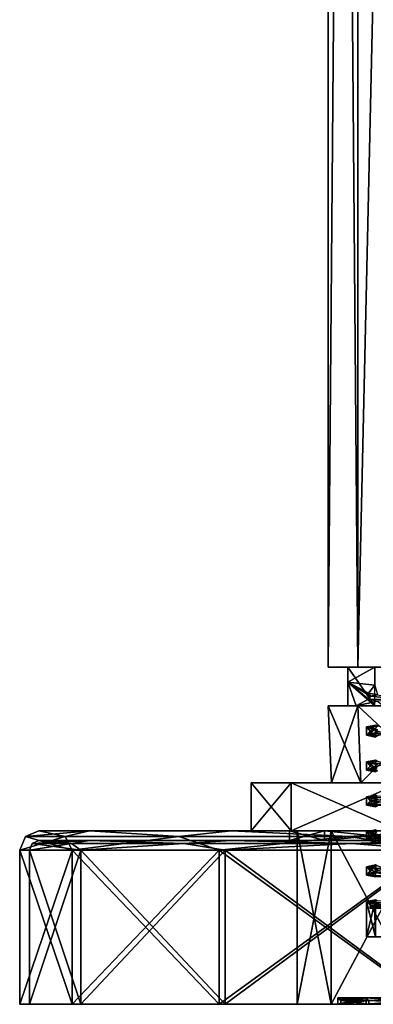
# Model space of a CAD drawing. Header units: millimetres. Extents: x -175 to 175, y 0 to 204.
# Tile 58 of 138: x -28 to -9, y 0 to 51. Entities that reach past the tile are written whole.
import ezdxf

# ---------------------------------------------------------------- set-up
doc = ezdxf.new("R2010")
doc.units = ezdxf.units.MM
doc.header["$LTSCALE"] = 65.185185
for name, color, linetype in [('1', 7, 'CONTINUOUS'), ('10', 7, 'CONTINUOUS'), ('11', 7, 'CONTINUOUS'), ('12', 7, 'CONTINUOUS'), ('13', 7, 'CONTINUOUS'), ('14', 7, 'CONTINUOUS'), ('15', 7, 'CONTINUOUS'), ('16', 7, 'CONTINUOUS'), ('17', 7, 'CONTINUOUS'), ('18', 7, 'CONTINUOUS'), ('19', 7, 'CONTINUOUS'), ('2', 7, 'CONTINUOUS'), ('20', 7, 'CONTINUOUS'), ('21', 7, 'CONTINUOUS'), ('22', 7, 'CONTINUOUS'), ('23', 7, 'CONTINUOUS'), ('24', 7, 'CONTINUOUS'), ('240', 7, 'CONTINUOUS'), ('241', 7, 'CONTINUOUS'), ('242', 7, 'CONTINUOUS'), ('243', 7, 'CONTINUOUS'), ('244', 7, 'CONTINUOUS'), ('245', 7, 'CONTINUOUS'), ('246', 7, 'CONTINUOUS'), ('247', 7, 'CONTINUOUS'), ('248', 7, 'CONTINUOUS'), ('25', 7, 'CONTINUOUS'), ('251', 7, 'CONTINUOUS'), ('252', 7, 'CONTINUOUS'), ('253', 7, 'CONTINUOUS'), ('254', 7, 'CONTINUOUS'), ('255', 7, 'CONTINUOUS'), ('256', 7, 'CONTINUOUS'), ('257', 7, 'CONTINUOUS'), ('258', 7, 'CONTINUOUS'), ('259', 7, 'CONTINUOUS'), ('26', 7, 'CONTINUOUS'), ('260', 7, 'CONTINUOUS'), ('27', 7, 'CONTINUOUS'), ('3', 7, 'CONTINUOUS'), ('30', 7, 'CONTINUOUS'), ('301', 7, 'CONTINUOUS'), ('302', 7, 'CONTINUOUS'), ('303', 7, 'CONTINUOUS'), ('304', 7, 'CONTINUOUS'), ('305', 7, 'CONTINUOUS'), ('32', 7, 'CONTINUOUS'), ('33', 7, 'CONTINUOUS'), ('34', 7, 'CONTINUOUS'), ('35', 7, 'CONTINUOUS'), ('4', 7, 'CONTINUOUS'), ('5', 7, 'CONTINUOUS'), ('6', 7, 'CONTINUOUS'), ('7', 7, 'CONTINUOUS'), ('8', 7, 'CONTINUOUS'), ('9', 7, 'CONTINUOUS')]:
    doc.layers.add(name, color=color, linetype=linetype)

msp = doc.modelspace()

# ---------------------------------------------------------------- linework, layer by layer
at = {"layer": '1', "color": 7, "linetype": 'CONTINUOUS', "true_color": 0x141a1c}
for points in [[(-13.423, 11.5, -7.75), (-15.5, 11.5), (-9.81, 11.5, -5.664), (-13.423, 11.5, -7.75)], [(-15.5, 11.5), (-13.423, 11.5, 7.75), (-11.328, 11.5), (-15.5, 11.5)], [(-15.5, 11.5), (-11.328, 11.5), (-9.81, 11.5, -5.664), (-15.5, 11.5)], [(-7.75, 11.5, -13.423), (-13.423, 11.5, -7.75), (7.75, 11.5, -13.423), (-7.75, 11.5, -13.423)], [(7.75, 11.5, -13.423), (-13.423, 11.5, -7.75), (0, 11.5, -11.328), (7.75, 11.5, -13.423)], [(0, 11.5, -11.328), (-13.423, 11.5, -7.75), (-5.664, 11.5, -9.81), (0, 11.5, -11.328)], [(-5.664, 11.5, -9.81), (-13.423, 11.5, -7.75), (-9.81, 11.5, -5.664), (-5.664, 11.5, -9.81)], [(-13.423, 11.5, 7.75), (-7.75, 11.5, 13.423), (-5.664, 11.5, 9.81), (-13.423, 11.5, 7.75)], [(-11.328, 11.5), (-13.423, 11.5, 7.75), (-9.81, 11.5, 5.664), (-11.328, 11.5)], [(-9.81, 11.5, 5.664), (-13.423, 11.5, 7.75), (-5.664, 11.5, 9.81), (-9.81, 11.5, 5.664)]]:
    msp.add_3dface(points, dxfattribs=at)
at = {"layer": '10', "linetype": 'CONTINUOUS'}
for points in [[(-23.88, 9, -11.489), (-26.5, 9), (-23.88, 9, 11.489), (-23.88, 9, -11.489)], [(-16.527, 9, -20.715), (-23.88, 9, -11.489), (-16.527, 9, 20.715), (-16.527, 9, -20.715)], [(-16.527, 9, 20.715), (-23.88, 9, -11.489), (-23.88, 9, 11.489), (-16.527, 9, 20.715)], [(-13.423, 9, 7.75), (-15.5, 9), (-16.527, 9, 20.715), (-13.423, 9, 7.75)], [(-15.5, 9), (-13.423, 9, -7.75), (-16.527, 9, -20.715), (-15.5, 9)], [(-15.5, 9), (-16.527, 9, -20.715), (-16.527, 9, 20.715), (-15.5, 9)], [(-5.898, 9, 25.835), (-13.423, 9, 7.75), (-16.527, 9, 20.715), (-5.898, 9, 25.835)], [(-13.423, 9, -7.75), (-7.75, 9, -13.423), (-16.527, 9, -20.715), (-13.423, 9, -7.75)], [(-16.527, 9, -20.715), (-7.75, 9, -13.423), (-5.898, 9, -25.835), (-16.527, 9, -20.715)], [(-7.75, 9, 13.423), (-13.423, 9, 7.75), (-5.898, 9, 25.835), (-7.75, 9, 13.423)]]:
    msp.add_3dface(points, dxfattribs=at)
at = {"layer": '11', "linetype": 'CONTINUOUS'}
for points in [[(-13.5, 9), (-11.691, 9, 6.75), (-13.5, 8.5), (-13.5, 9)], [(-13.5, 8.5), (-11.691, 9, 6.75), (-11.691, 8.5, 6.75), (-13.5, 8.5)], [(-11.691, 9, 6.75), (-6.75, 9, 11.691), (-11.691, 8.5, 6.75), (-11.691, 9, 6.75)], [(-11.691, 8.5, 6.75), (-6.75, 9, 11.691), (-6.75, 8.5, 11.691), (-11.691, 8.5, 6.75)]]:
    msp.add_3dface(points, dxfattribs=at)
at = {"layer": '12', "linetype": 'CONTINUOUS'}
for points in [[(-11.691, 9, -6.75), (-13.5, 9), (-11.691, 8.5, -6.75), (-11.691, 9, -6.75)], [(-13.5, 9), (-13.5, 8.5), (-11.691, 8.5, -6.75), (-13.5, 9)], [(-6.75, 9, -11.691), (-11.691, 9, -6.75), (-6.75, 8.5, -11.691), (-6.75, 9, -11.691)], [(-6.75, 8.5, -11.691), (-11.691, 9, -6.75), (-11.691, 8.5, -6.75), (-6.75, 8.5, -11.691)]]:
    msp.add_3dface(points, dxfattribs=at)
at = {"layer": '13', "linetype": 'CONTINUOUS'}
for points in [[(-24.777, 0, -11.932), (-27.5, 0), (-24.777, 8, -11.932), (-24.777, 0, -11.932)], [(-24.777, 8, -11.932), (-27.5, 0), (-27.5, 8), (-24.777, 8, -11.932)], [(-17.146, 0, -21.5), (-24.777, 0, -11.932), (-17.146, 8, -21.5), (-17.146, 0, -21.5)], [(-17.146, 8, -21.5), (-24.777, 0, -11.932), (-24.777, 8, -11.932), (-17.146, 8, -21.5)], [(-6.119, 0, -26.811), (-17.146, 0, -21.5), (-6.119, 8, -26.811), (-6.119, 0, -26.811)], [(-6.119, 8, -26.811), (-17.146, 0, -21.5), (-17.146, 8, -21.5), (-6.119, 8, -26.811)]]:
    msp.add_3dface(points, dxfattribs=at)
at = {"layer": '14', "linetype": 'CONTINUOUS'}
for points in [[(-27.5, 0), (-24.777, 0, 11.932), (-27.5, 8), (-27.5, 0)], [(-27.5, 8), (-24.777, 0, 11.932), (-24.777, 8, 11.932), (-27.5, 8)], [(-24.777, 0, 11.932), (-17.146, 0, 21.5), (-24.777, 8, 11.932), (-24.777, 0, 11.932)], [(-24.777, 8, 11.932), (-17.146, 0, 21.5), (-17.146, 8, 21.5), (-24.777, 8, 11.932)], [(-17.146, 0, 21.5), (-6.119, 0, 26.811), (-17.146, 8, 21.5), (-17.146, 0, 21.5)], [(-17.146, 8, 21.5), (-6.119, 0, 26.811), (-6.119, 8, 26.811), (-17.146, 8, 21.5)]]:
    msp.add_3dface(points, dxfattribs=at)
at = {"layer": '15', "linetype": 'CONTINUOUS'}
for points in [[(-24.777, 8, -11.932), (-27.5, 8), (-25.136, 8.707, -10.412), (-24.777, 8, -11.932)], [(-27.5, 8), (-27.207, 8.707), (-25.136, 8.707, -10.412), (-27.5, 8)], [(-26.5, 9), (-23.88, 9, -11.489), (-27.207, 8.707), (-26.5, 9)], [(-27.207, 8.707), (-23.88, 9, -11.489), (-25.136, 8.707, -10.412), (-27.207, 8.707)], [(-25.136, 8.707, -10.412), (-23.88, 9, -11.489), (-19.238, 8.707, -19.238), (-25.136, 8.707, -10.412)], [(-24.777, 8, -11.932), (-25.136, 8.707, -10.412), (-19.238, 8.707, -19.238), (-24.777, 8, -11.932)], [(-17.146, 8, -21.5), (-24.777, 8, -11.932), (-19.238, 8.707, -19.238), (-17.146, 8, -21.5)], [(-23.88, 9, -11.489), (-16.527, 9, -20.715), (-19.238, 8.707, -19.238), (-23.88, 9, -11.489)], [(-19.238, 8.707, -19.238), (-16.527, 9, -20.715), (-10.412, 8.707, -25.136), (-19.238, 8.707, -19.238)], [(-17.146, 8, -21.5), (-19.238, 8.707, -19.238), (-10.412, 8.707, -25.136), (-17.146, 8, -21.5)], [(-6.119, 8, -26.811), (-17.146, 8, -21.5), (-10.412, 8.707, -25.136), (-6.119, 8, -26.811)], [(-16.527, 9, -20.715), (-5.898, 9, -25.835), (-10.412, 8.707, -25.136), (-16.527, 9, -20.715)], [(-10.412, 8.707, -25.136), (-5.898, 9, -25.835), (0, 8.707, -27.207), (-10.412, 8.707, -25.136)], [(-6.119, 8, -26.811), (-10.412, 8.707, -25.136), (0, 8.707, -27.207), (-6.119, 8, -26.811)]]:
    msp.add_3dface(points, dxfattribs=at)
at = {"layer": '16', "linetype": 'CONTINUOUS'}
for points in [[(-27.5, 8), (-24.777, 8, 11.932), (-27.207, 8.707), (-27.5, 8)], [(-26.5, 9), (-27.207, 8.707), (-25.136, 8.707, 10.412), (-26.5, 9)], [(-27.207, 8.707), (-24.777, 8, 11.932), (-25.136, 8.707, 10.412), (-27.207, 8.707)], [(-23.88, 9, 11.489), (-26.5, 9), (-25.136, 8.707, 10.412), (-23.88, 9, 11.489)], [(-19.238, 8.707, 19.238), (-23.88, 9, 11.489), (-25.136, 8.707, 10.412), (-19.238, 8.707, 19.238)], [(-24.777, 8, 11.932), (-19.238, 8.707, 19.238), (-25.136, 8.707, 10.412), (-24.777, 8, 11.932)], [(-24.777, 8, 11.932), (-17.146, 8, 21.5), (-19.238, 8.707, 19.238), (-24.777, 8, 11.932)], [(-16.527, 9, 20.715), (-23.88, 9, 11.489), (-19.238, 8.707, 19.238), (-16.527, 9, 20.715)], [(-10.412, 8.707, 25.136), (-16.527, 9, 20.715), (-19.238, 8.707, 19.238), (-10.412, 8.707, 25.136)], [(-17.146, 8, 21.5), (-10.412, 8.707, 25.136), (-19.238, 8.707, 19.238), (-17.146, 8, 21.5)], [(-17.146, 8, 21.5), (-6.119, 8, 26.811), (-10.412, 8.707, 25.136), (-17.146, 8, 21.5)], [(-5.898, 9, 25.835), (-16.527, 9, 20.715), (-10.412, 8.707, 25.136), (-5.898, 9, 25.835)], [(0, 8.707, 27.207), (-5.898, 9, 25.835), (-10.412, 8.707, 25.136), (0, 8.707, 27.207)], [(-6.119, 8, 26.811), (0, 8.707, 27.207), (-10.412, 8.707, 25.136), (-6.119, 8, 26.811)]]:
    msp.add_3dface(points, dxfattribs=at)
at = {"layer": '17', "linetype": 'CONTINUOUS'}
for points in [[(-23.88, 8.5, 11.489), (-26.5, 8.5), (-23.88, 8.5, -11.489), (-23.88, 8.5, 11.489)], [(-16.527, 8.5, 20.715), (-23.88, 8.5, 11.489), (-16.527, 8.5, -20.715), (-16.527, 8.5, 20.715)], [(-16.527, 8.5, -20.715), (-23.88, 8.5, 11.489), (-23.88, 8.5, -11.489), (-16.527, 8.5, -20.715)], [(-13.5, 8.5), (-11.691, 8.5, 6.75), (-16.527, 8.5, 20.715), (-13.5, 8.5)], [(-11.691, 8.5, -6.75), (-13.5, 8.5), (-16.527, 8.5, -20.715), (-11.691, 8.5, -6.75)], [(-13.5, 8.5), (-16.527, 8.5, 20.715), (-16.527, 8.5, -20.715), (-13.5, 8.5)], [(-11.691, 8.5, 6.75), (-6.75, 8.5, 11.691), (-16.527, 8.5, 20.715), (-11.691, 8.5, 6.75)], [(-16.527, 8.5, 20.715), (-6.75, 8.5, 11.691), (-5.898, 8.5, 25.835), (-16.527, 8.5, 20.715)], [(-5.898, 8.5, -25.835), (-11.691, 8.5, -6.75), (-16.527, 8.5, -20.715), (-5.898, 8.5, -25.835)], [(-6.75, 8.5, -11.691), (-11.691, 8.5, -6.75), (-5.898, 8.5, -25.835), (-6.75, 8.5, -11.691)]]:
    msp.add_3dface(points, dxfattribs=at)
at = {"layer": '18', "linetype": 'CONTINUOUS'}
for points in [[(-27, 0), (-24.326, 0, -11.715), (-27, 8), (-27, 0)], [(-27, 8), (-24.326, 0, -11.715), (-24.326, 8, -11.715), (-27, 8)], [(-24.326, 0, -11.715), (-16.834, 0, -21.109), (-24.326, 8, -11.715), (-24.326, 0, -11.715)], [(-24.326, 8, -11.715), (-16.834, 0, -21.109), (-16.834, 8, -21.109), (-24.326, 8, -11.715)], [(-16.834, 0, -21.109), (-6.008, 0, -26.323), (-16.834, 8, -21.109), (-16.834, 0, -21.109)], [(-16.834, 8, -21.109), (-6.008, 0, -26.323), (-6.008, 8, -26.323), (-16.834, 8, -21.109)]]:
    msp.add_3dface(points, dxfattribs=at)
at = {"layer": '19', "linetype": 'CONTINUOUS'}
for points in [[(-24.326, 0, 11.715), (-27, 0), (-24.326, 8, 11.715), (-24.326, 0, 11.715)], [(-27, 0), (-27, 8), (-24.326, 8, 11.715), (-27, 0)], [(-16.834, 0, 21.109), (-24.326, 0, 11.715), (-16.834, 8, 21.109), (-16.834, 0, 21.109)], [(-16.834, 8, 21.109), (-24.326, 0, 11.715), (-24.326, 8, 11.715), (-16.834, 8, 21.109)], [(-6.008, 0, 26.323), (-16.834, 0, 21.109), (-6.008, 8, 26.323), (-6.008, 0, 26.323)], [(-6.008, 8, 26.323), (-16.834, 0, 21.109), (-16.834, 8, 21.109), (-6.008, 8, 26.323)]]:
    msp.add_3dface(points, dxfattribs=at)
at = {"layer": '2', "color": 7, "linetype": 'CONTINUOUS', "true_color": 0x141a1c}
for points in [[(-11.691, 9, 6.75), (-13.5, 9), (-11.345, 9, 6.55), (-11.691, 9, 6.75)], [(-13.5, 9), (-11.691, 9, -6.75), (-13.1, 9), (-13.5, 9)], [(-11.345, 9, 6.55), (-13.5, 9), (-13.1, 9), (-11.345, 9, 6.55)], [(-13.1, 9), (-11.691, 9, -6.75), (-11.345, 9, -6.55), (-13.1, 9)], [(-6.75, 9, 11.691), (-11.691, 9, 6.75), (-6.55, 9, 11.345), (-6.75, 9, 11.691)], [(-6.55, 9, 11.345), (-11.691, 9, 6.75), (-11.345, 9, 6.55), (-6.55, 9, 11.345)], [(-11.691, 9, -6.75), (-6.75, 9, -11.691), (-6.55, 9, -11.345), (-11.691, 9, -6.75)], [(-11.345, 9, -6.55), (-11.691, 9, -6.75), (-6.55, 9, -11.345), (-11.345, 9, -6.55)]]:
    msp.add_3dface(points, dxfattribs=at)
at = {"layer": '20', "linetype": 'CONTINUOUS'}
for points in [[(-24.326, 8, 11.715), (-27, 8), (-24.809, 8.354, 10.276), (-24.326, 8, 11.715)], [(-27, 8), (-26.854, 8.354), (-24.809, 8.354, 10.276), (-27, 8)], [(-26.5, 8.5), (-23.88, 8.5, 11.489), (-26.854, 8.354), (-26.5, 8.5)], [(-26.854, 8.354), (-23.88, 8.5, 11.489), (-24.809, 8.354, 10.276), (-26.854, 8.354)], [(-24.809, 8.354, 10.276), (-23.88, 8.5, 11.489), (-18.988, 8.354, 18.988), (-24.809, 8.354, 10.276)], [(-24.326, 8, 11.715), (-24.809, 8.354, 10.276), (-18.988, 8.354, 18.988), (-24.326, 8, 11.715)], [(-16.834, 8, 21.109), (-24.326, 8, 11.715), (-18.988, 8.354, 18.988), (-16.834, 8, 21.109)], [(-23.88, 8.5, 11.489), (-16.527, 8.5, 20.715), (-18.988, 8.354, 18.988), (-23.88, 8.5, 11.489)], [(-18.988, 8.354, 18.988), (-16.527, 8.5, 20.715), (-10.276, 8.354, 24.809), (-18.988, 8.354, 18.988)], [(-16.834, 8, 21.109), (-18.988, 8.354, 18.988), (-10.276, 8.354, 24.809), (-16.834, 8, 21.109)], [(-6.008, 8, 26.323), (-16.834, 8, 21.109), (-10.276, 8.354, 24.809), (-6.008, 8, 26.323)], [(-16.527, 8.5, 20.715), (-5.898, 8.5, 25.835), (-10.276, 8.354, 24.809), (-16.527, 8.5, 20.715)], [(-10.276, 8.354, 24.809), (-5.898, 8.5, 25.835), (0, 8.354, 26.854), (-10.276, 8.354, 24.809)], [(-6.008, 8, 26.323), (-10.276, 8.354, 24.809), (0, 8.354, 26.854), (-6.008, 8, 26.323)]]:
    msp.add_3dface(points, dxfattribs=at)
at = {"layer": '21', "linetype": 'CONTINUOUS'}
for points in [[(-27, 8), (-24.326, 8, -11.715), (-26.854, 8.354), (-27, 8)], [(-26.5, 8.5), (-26.854, 8.354), (-24.809, 8.354, -10.276), (-26.5, 8.5)], [(-26.854, 8.354), (-24.326, 8, -11.715), (-24.809, 8.354, -10.276), (-26.854, 8.354)], [(-23.88, 8.5, -11.489), (-26.5, 8.5), (-24.809, 8.354, -10.276), (-23.88, 8.5, -11.489)], [(-18.988, 8.354, -18.988), (-23.88, 8.5, -11.489), (-24.809, 8.354, -10.276), (-18.988, 8.354, -18.988)], [(-24.326, 8, -11.715), (-18.988, 8.354, -18.988), (-24.809, 8.354, -10.276), (-24.326, 8, -11.715)], [(-24.326, 8, -11.715), (-16.834, 8, -21.109), (-18.988, 8.354, -18.988), (-24.326, 8, -11.715)], [(-16.527, 8.5, -20.715), (-23.88, 8.5, -11.489), (-18.988, 8.354, -18.988), (-16.527, 8.5, -20.715)], [(-10.276, 8.354, -24.809), (-16.527, 8.5, -20.715), (-18.988, 8.354, -18.988), (-10.276, 8.354, -24.809)], [(-16.834, 8, -21.109), (-10.276, 8.354, -24.809), (-18.988, 8.354, -18.988), (-16.834, 8, -21.109)], [(-16.834, 8, -21.109), (-6.008, 8, -26.323), (-10.276, 8.354, -24.809), (-16.834, 8, -21.109)], [(-5.898, 8.5, -25.835), (-16.527, 8.5, -20.715), (-10.276, 8.354, -24.809), (-5.898, 8.5, -25.835)], [(0, 8.354, -26.854), (-5.898, 8.5, -25.835), (-10.276, 8.354, -24.809), (0, 8.354, -26.854)], [(-6.008, 8, -26.323), (0, 8.354, -26.854), (-10.276, 8.354, -24.809), (-6.008, 8, -26.323)]]:
    msp.add_3dface(points, dxfattribs=at)
at = {"layer": '22', "linetype": 'CONTINUOUS'}
for points in [[(-9.959, 15.5, -5.75), (-11.5, 15.5), (-8.621, 15.5, -4.605), (-9.959, 15.5, -5.75)], [(-11.5, 15.5), (-9.959, 15.5, 5.75), (-10.477, 15.5), (-11.5, 15.5)], [(-8.621, 15.5, -4.605), (-11.5, 15.5), (-10.477, 15.5), (-8.621, 15.5, -4.605)], [(-10.477, 15.5), (-9.959, 15.5, 5.75), (-9.074, 15.5, 5.239), (-10.477, 15.5)], [(-10.046, 15.5), (-8.621, 15.5, -4.605), (-10.477, 15.5), (-10.046, 15.5)], [(-5.75, 15.5, -9.959), (-9.959, 15.5, -5.75), (-5.256, 15.5, -7.913), (-5.75, 15.5, -9.959)], [(-5.256, 15.5, -7.913), (-9.959, 15.5, -5.75), (-8.621, 15.5, -4.605), (-5.256, 15.5, -7.913)], [(-9.959, 15.5, 5.75), (-5.75, 15.5, 9.959), (-5.239, 15.5, 9.074), (-9.959, 15.5, 5.75)], [(-9.074, 15.5, 5.239), (-9.959, 15.5, 5.75), (-5.239, 15.5, 9.074), (-9.074, 15.5, 5.239)]]:
    msp.add_3dface(points, dxfattribs=at)
at = {"layer": '23', "linetype": 'CONTINUOUS'}
for points in [[(-9.5, 5.332), (-9.036, 5.422, 2.933), (-9.5, 3.5), (-9.5, 5.332)], [(-9.5, 3.5), (-9.036, 5.422, 2.933), (-9.035, 3.5, 2.936), (-9.5, 3.5)]]:
    msp.add_3dface(points, dxfattribs=at)
at = {"layer": '24', "linetype": 'CONTINUOUS'}
for points in [[(-9.5, 5.332), (-9.5, 3.5), (-9.035, 3.5, -2.936), (-9.5, 5.332)], [(-9.5, 5.332), (-9.035, 3.5, -2.936), (-9.5, 5.331, -0.038), (-9.5, 5.332)], [(-9.5, 5.331, -0.038), (-9.035, 3.5, -2.936), (-9.5, 5.329, -0.077), (-9.5, 5.331, -0.038)], [(-9.5, 5.329, -0.077), (-9.035, 3.5, -2.936), (-9.095, 5.247, -2.743), (-9.5, 5.329, -0.077)]]:
    msp.add_3dface(points, dxfattribs=at)
at = {"layer": '240', "linetype": 'CONTINUOUS'}
for points in [[(-10.046, 15.5), (-10.477, 15.5), (-10.477, 16.725), (-10.046, 15.5)], [(-10.046, 15.5), (-10.477, 16.725), (-9.399, 15.837), (-10.046, 15.5)], [(-9.399, 15.837), (-10.477, 16.725), (-9.3, 16), (-9.399, 15.837)], [(-9.3, 16), (-10.477, 16.725), (-9.399, 16.163), (-9.3, 16)]]:
    msp.add_3dface(points, dxfattribs=at)
at = {"layer": '241', "linetype": 'CONTINUOUS'}
for points in [[(-10.477, 16.725), (-9.074, 16.573, -5.239), (-9.399, 16.163), (-10.477, 16.725)], [(-9.399, 16.163), (-9.074, 16.573, -5.239), (-8.939, 16.072, -2.905), (-9.399, 16.163)], [(-9.5, 14.402), (-8.943, 14.44, 2.893), (-9.027, 14.493, 2.961), (-9.5, 14.402)], [(-9.399, 14.349, -0.013), (-8.943, 14.44, 2.893), (-9.5, 14.402), (-9.399, 14.349, -0.013)], [(-9.035, 14.311, -2.937), (-9.399, 14.349, -0.013), (-9.5, 14.402), (-9.035, 14.311, -2.937)], [(-8.935, 14.258, -2.917), (-9.399, 14.349, -0.013), (-9.035, 14.311, -2.937), (-8.935, 14.258, -2.917)], [(-9.5, 12.588), (-8.947, 12.625, 2.881), (-9.035, 12.678, 2.937), (-9.5, 12.588)], [(-9.399, 12.534, -0.025), (-8.947, 12.625, 2.881), (-9.5, 12.588), (-9.399, 12.534, -0.025)], [(-9.035, 12.497, -2.936), (-9.399, 12.534, -0.025), (-9.5, 12.588), (-9.035, 12.497, -2.936)], [(-8.931, 12.444, -2.929), (-9.399, 12.534, -0.025), (-9.035, 12.497, -2.936), (-8.931, 12.444, -2.929)], [(-9.5, 10.774), (-8.95, 10.811, 2.869), (-9.036, 10.864, 2.934), (-9.5, 10.774)], [(-9.399, 10.72, -0.038), (-8.95, 10.811, 2.869), (-9.5, 10.773, -0.038), (-9.399, 10.72, -0.038)], [(-9.5, 10.773, -0.038), (-8.95, 10.811, 2.869), (-9.5, 10.773, -0.019), (-9.5, 10.773, -0.038)], [(-9.5, 10.773, -0.019), (-8.95, 10.811, 2.869), (-9.5, 10.774), (-9.5, 10.773, -0.019)]]:
    msp.add_3dface(points, dxfattribs=at)
at = {"layer": '242', "linetype": 'CONTINUOUS'}
for points in [[(-9.3, 16), (-9.399, 16.163), (-8.939, 16.072, -2.905), (-9.3, 16)], [(-9.399, 15.837), (-9.3, 16), (-7.632, 15.824, -5.314), (-9.399, 15.837)], [(-9.3, 16), (-8.939, 16.072, -2.905), (-7.632, 15.824, -5.314), (-9.3, 16)], [(-9.399, 15.837), (-7.632, 15.824, -5.314), (-8.939, 15.746, -2.905), (-9.399, 15.837)], [(-8.943, 14.44, 2.893), (-9.399, 14.349, -0.013), (-9.112, 14.244, 1.86), (-8.943, 14.44, 2.893)], [(-9.399, 14.349, -0.013), (-8.935, 14.258, -2.917), (-9.112, 14.244, 1.86), (-9.399, 14.349, -0.013)], [(-9.112, 14.244, 1.86), (-8.541, 14.069, -3.68), (-9.399, 14.022, -0.013), (-9.112, 14.244, 1.86)], [(-8.943, 14.113, 2.893), (-9.112, 14.244, 1.86), (-9.399, 14.022, -0.013), (-8.943, 14.113, 2.893)], [(-9.399, 14.022, -0.013), (-8.541, 14.069, -3.68), (-8.935, 13.932, -2.917), (-9.399, 14.022, -0.013)], [(-8.947, 12.625, 2.881), (-9.399, 12.534, -0.025), (-8.556, 12.488, 3.645), (-8.947, 12.625, 2.881)], [(-9.399, 12.534, -0.025), (-8.931, 12.444, -2.929), (-9.104, 12.313, -1.897), (-9.399, 12.534, -0.025)], [(-8.556, 12.488, 3.645), (-9.399, 12.534, -0.025), (-9.104, 12.313, -1.897), (-8.556, 12.488, 3.645)], [(-8.947, 12.299, 2.881), (-9.104, 12.313, -1.897), (-9.399, 12.208, -0.025), (-8.947, 12.299, 2.881)], [(-9.399, 12.208, -0.025), (-9.104, 12.313, -1.897), (-8.931, 12.117, -2.929), (-9.399, 12.208, -0.025)], [(-8.95, 10.811, 2.869), (-9.399, 10.72, -0.038), (-7.654, 10.732, 5.283), (-8.95, 10.811, 2.869)], [(-7.654, 10.732, 5.283), (-9.399, 10.72, -0.038), (-9.3, 10.557, -0.038), (-7.654, 10.732, 5.283)], [(-8.95, 10.484, 2.869), (-9.3, 10.557, -0.038), (-9.399, 10.394, -0.038), (-8.95, 10.484, 2.869)], [(-7.654, 10.732, 5.283), (-9.3, 10.557, -0.038), (-8.95, 10.484, 2.869), (-7.654, 10.732, 5.283)]]:
    msp.add_3dface(points, dxfattribs=at)
at = {"layer": '243', "linetype": 'CONTINUOUS'}
for points in [[(-10.046, 15.5), (-9.399, 15.837), (-8.939, 15.746, -2.905), (-10.046, 15.5)], [(-8.621, 15.5, -4.605), (-10.046, 15.5), (-8.939, 15.746, -2.905), (-8.621, 15.5, -4.605)], [(-7.901, 14.14, 5.276), (-8.943, 14.113, 2.893), (-9.5, 13.97), (-7.901, 14.14, 5.276)], [(-8.943, 14.113, 2.893), (-9.399, 14.022, -0.013), (-9.5, 13.97), (-8.943, 14.113, 2.893)], [(-9.5, 13.97), (-9.399, 14.022, -0.013), (-9.035, 13.879, -2.937), (-9.5, 13.97)], [(-9.399, 14.022, -0.013), (-8.935, 13.932, -2.917), (-9.035, 13.879, -2.937), (-9.399, 14.022, -0.013)], [(-8.947, 12.299, 2.881), (-9.399, 12.208, -0.025), (-9.5, 12.156), (-8.947, 12.299, 2.881)], [(-9.035, 12.247, 2.937), (-8.947, 12.299, 2.881), (-9.5, 12.156), (-9.035, 12.247, 2.937)], [(-9.5, 12.156), (-9.399, 12.208, -0.025), (-9.035, 12.066, -2.936), (-9.5, 12.156)], [(-9.399, 12.208, -0.025), (-8.931, 12.117, -2.929), (-9.035, 12.066, -2.936), (-9.399, 12.208, -0.025)], [(-8.95, 10.484, 2.869), (-9.399, 10.394, -0.038), (-9.5, 10.342), (-8.95, 10.484, 2.869)], [(-9.036, 10.433, 2.934), (-8.95, 10.484, 2.869), (-9.5, 10.342), (-9.036, 10.433, 2.934)], [(-9.5, 10.342), (-9.399, 10.394, -0.038), (-9.5, 10.342, -0.019), (-9.5, 10.342)], [(-9.5, 10.342, -0.019), (-9.399, 10.394, -0.038), (-9.5, 10.341, -0.038), (-9.5, 10.342, -0.019)]]:
    msp.add_3dface(points, dxfattribs=at)
at = {"layer": '244', "linetype": 'CONTINUOUS'}
for points in [[(-9.399, 10.72, -0.038), (-9.5, 10.773, -0.038), (-9.025, 10.682, -2.966), (-9.399, 10.72, -0.038)], [(-9.399, 10.72, -0.038), (-9.025, 10.682, -2.966), (-8.927, 10.629, -2.941), (-9.399, 10.72, -0.038)], [(-9.035, 9.051, 2.937), (-9.5, 8.96), (-8.954, 8.996, 2.857), (-9.035, 9.051, 2.937)], [(-8.954, 8.996, 2.857), (-9.5, 8.96), (-9.399, 8.906, -0.051), (-8.954, 8.996, 2.857)], [(-9.5, 8.96), (-9.035, 8.869, -2.937), (-9.399, 8.906, -0.051), (-9.5, 8.96)], [(-9.399, 8.906, -0.051), (-9.035, 8.869, -2.937), (-8.923, 8.815, -2.953), (-9.399, 8.906, -0.051)], [(-9.5, 7.146), (-8.958, 7.182, 2.845), (-9.035, 7.236, 2.935), (-9.5, 7.146)], [(-9.399, 7.091, -0.063), (-8.958, 7.182, 2.845), (-9.5, 7.146), (-9.399, 7.091, -0.063)], [(-9.035, 7.055, -2.936), (-9.399, 7.091, -0.063), (-9.5, 7.146), (-9.035, 7.055, -2.936)], [(-8.919, 7.001, -2.965), (-9.399, 7.091, -0.063), (-9.035, 7.055, -2.936), (-8.919, 7.001, -2.965)], [(-9.036, 5.422, 2.933), (-9.5, 5.332), (-8.962, 5.368, 2.833), (-9.036, 5.422, 2.933)], [(-9.5, 5.332), (-9.5, 5.331, -0.038), (-8.962, 5.368, 2.833), (-9.5, 5.332)], [(-9.5, 5.331, -0.038), (-9.5, 5.329, -0.077), (-8.962, 5.368, 2.833), (-9.5, 5.331, -0.038)], [(-8.962, 5.368, 2.833), (-9.5, 5.329, -0.077), (-9.399, 5.277, -0.076), (-8.962, 5.368, 2.833)]]:
    msp.add_3dface(points, dxfattribs=at)
at = {"layer": '245', "linetype": 'CONTINUOUS'}
for points in [[(-9.3, 10.557, -0.038), (-9.399, 10.72, -0.038), (-8.927, 10.629, -2.941), (-9.3, 10.557, -0.038)], [(-9.399, 10.394, -0.038), (-9.3, 10.557, -0.038), (-7.611, 10.381, -5.345), (-9.399, 10.394, -0.038)], [(-9.399, 10.394, -0.038), (-7.611, 10.381, -5.345), (-8.935, 10.304, -2.916), (-9.399, 10.394, -0.038)], [(-9.3, 10.557, -0.038), (-8.927, 10.629, -2.941), (-7.611, 10.381, -5.345), (-9.3, 10.557, -0.038)], [(-8.954, 8.996, 2.857), (-9.399, 8.906, -0.051), (-9.119, 8.801, 1.823), (-8.954, 8.996, 2.857)], [(-9.399, 8.906, -0.051), (-8.923, 8.815, -2.953), (-9.119, 8.801, 1.823), (-9.399, 8.906, -0.051)], [(-9.119, 8.801, 1.823), (-8.526, 8.625, -3.714), (-9.386, 8.596, 0.487), (-9.119, 8.801, 1.823)], [(-8.786, 8.686, 3.339), (-9.119, 8.801, 1.823), (-9.386, 8.596, 0.487), (-8.786, 8.686, 3.339)], [(-9.386, 8.596, 0.487), (-8.526, 8.625, -3.714), (-9.084, 8.506, -2.412), (-9.386, 8.596, 0.487)], [(-8.958, 7.182, 2.845), (-9.399, 7.091, -0.063), (-8.57, 7.045, 3.611), (-8.958, 7.182, 2.845)], [(-9.399, 7.091, -0.063), (-8.919, 7.001, -2.965), (-9.097, 6.87, -1.934), (-9.399, 7.091, -0.063)], [(-9.399, 7.091, -0.063), (-9.097, 6.87, -1.934), (-8.57, 7.045, 3.611), (-9.399, 7.091, -0.063)], [(-8.57, 7.045, 3.611), (-9.097, 6.87, -1.934), (-9.345, 6.798, 1.01), (-8.57, 7.045, 3.611)], [(-8.586, 6.888, 3.824), (-8.57, 7.045, 3.611), (-9.345, 6.798, 1.01), (-8.586, 6.888, 3.824)], [(-9.345, 6.798, 1.01), (-9.097, 6.87, -1.934), (-9.205, 6.708, -1.901), (-9.345, 6.798, 1.01)], [(-9.205, 6.708, -1.901), (-9.097, 6.87, -1.934), (-8.18, 6.618, -4.63), (-9.205, 6.708, -1.901)], [(-8.962, 5.368, 2.833), (-9.399, 5.277, -0.076), (-7.675, 5.289, 5.252), (-8.962, 5.368, 2.833)], [(-7.675, 5.289, 5.252), (-9.399, 5.277, -0.076), (-9.304, 5.152, -0.075), (-7.675, 5.289, 5.252)], [(-9.34, 5, -0.075), (-9.337, 5, 0.691), (-9.3, 5.114, -0.075), (-9.34, 5, -0.075)], [(-9.337, 5, 0.691), (-9.274, 5, 1.53), (-9.3, 5.114, -0.075), (-9.337, 5, 0.691)], [(-9.3, 5.114, -0.075), (-7.675, 5.289, 5.252), (-9.304, 5.152, -0.075), (-9.3, 5.114, -0.075)], [(-7.675, 5.289, 5.252), (-9.3, 5.114, -0.075), (-8.359, 5.09, 4.298), (-7.675, 5.289, 5.252)], [(-9.3, 5.114, -0.075), (-9.274, 5, 1.53), (-8.359, 5.09, 4.298), (-9.3, 5.114, -0.075)]]:
    msp.add_3dface(points, dxfattribs=at)
at = {"layer": '246', "linetype": 'CONTINUOUS'}
for points in [[(-9.5, 10.341, -0.038), (-9.399, 10.394, -0.038), (-8.935, 10.304, -2.916), (-9.5, 10.341, -0.038)], [(-9.5, 10.341, -0.038), (-8.935, 10.304, -2.916), (-9.025, 10.251, -2.967), (-9.5, 10.341, -0.038)], [(-9.035, 8.619, 2.935), (-9.386, 8.596, 0.487), (-9.5, 8.528), (-9.035, 8.619, 2.935)], [(-9.386, 8.596, 0.487), (-9.084, 8.506, -2.412), (-9.5, 8.528), (-9.386, 8.596, 0.487)], [(-9.5, 8.528), (-9.084, 8.506, -2.412), (-9.035, 8.438, -2.935), (-9.5, 8.528)], [(-8.786, 8.686, 3.339), (-9.386, 8.596, 0.487), (-9.035, 8.619, 2.935), (-8.786, 8.686, 3.339)], [(-9.036, 6.805, 2.934), (-9.345, 6.798, 1.01), (-9.5, 6.714), (-9.036, 6.805, 2.934)], [(-9.345, 6.798, 1.01), (-9.205, 6.708, -1.901), (-9.5, 6.714), (-9.345, 6.798, 1.01)], [(-9.5, 6.714), (-9.205, 6.708, -1.901), (-9.037, 6.624, -2.931), (-9.5, 6.714)], [(-8.586, 6.888, 3.824), (-9.345, 6.798, 1.01), (-9.036, 6.805, 2.934), (-8.586, 6.888, 3.824)], [(-9.205, 6.708, -1.901), (-8.18, 6.618, -4.63), (-9.037, 6.624, -2.931), (-9.205, 6.708, -1.901)], [(-9.274, 5, 1.53), (-9.145, 5, 2.38), (-8.359, 5.09, 4.298), (-9.274, 5, 1.53)]]:
    msp.add_3dface(points, dxfattribs=at)
at = {"layer": '247', "linetype": 'CONTINUOUS'}
for points in [[(-9.5, 5.329, -0.077), (-9.095, 5.247, -2.743), (-9.399, 5.277, -0.076), (-9.5, 5.329, -0.077)], [(-9.399, 5.277, -0.076), (-9.095, 5.247, -2.743), (-8.304, 5.138, -4.403), (-9.399, 5.277, -0.076)]]:
    msp.add_3dface(points, dxfattribs=at)
at = {"layer": '248', "linetype": 'CONTINUOUS'}
for points in [[(-9.304, 5.152, -0.075), (-9.399, 5.277, -0.076), (-8.304, 5.138, -4.403), (-9.304, 5.152, -0.075)], [(-9.34, 5, -0.075), (-9.3, 5.114, -0.075), (-8.968, 5.076, -2.48), (-9.34, 5, -0.075)], [(-9.3, 5.114, -0.075), (-9.304, 5.152, -0.075), (-8.968, 5.076, -2.48), (-9.3, 5.114, -0.075)], [(-9.304, 5.152, -0.075), (-8.304, 5.138, -4.403), (-8.968, 5.076, -2.48), (-9.304, 5.152, -0.075)], [(-8.252, 5, -4.291), (-9.34, 5, -0.075), (-8.968, 5.076, -2.48), (-8.252, 5, -4.291)]]:
    msp.add_3dface(points, dxfattribs=at)
at = {"layer": '25', "linetype": 'CONTINUOUS'}
for points in [[(-10.84, 0.193), (-10.832, 0), (-9.381, 0, 5.416), (-10.84, 0.193)], [(-9.388, 0.193, 5.42), (-10.84, 0.193), (-9.381, 0, 5.416), (-9.388, 0.193, 5.42)], [(-5.42, 0.193, 9.388), (-9.388, 0.193, 5.42), (-5.416, 0, 9.381), (-5.42, 0.193, 9.388)], [(-5.416, 0, 9.381), (-9.388, 0.193, 5.42), (-9.381, 0, 5.416), (-5.416, 0, 9.381)]]:
    msp.add_3dface(points, dxfattribs=at)
at = {"layer": '251', "linetype": 'CONTINUOUS'}
for points in [[(-9.5, 7.146), (-9.035, 7.236, 2.935), (-9.5, 6.714), (-9.5, 7.146)], [(-9.035, 7.236, 2.935), (-9.036, 6.805, 2.934), (-9.5, 6.714), (-9.035, 7.236, 2.935)]]:
    msp.add_3dface(points, dxfattribs=at)
at = {"layer": '252', "linetype": 'CONTINUOUS'}
for points in [[(-9.5, 8.96), (-9.035, 9.051, 2.937), (-9.5, 8.528), (-9.5, 8.96)], [(-9.035, 9.051, 2.937), (-9.035, 8.619, 2.935), (-9.5, 8.528), (-9.035, 9.051, 2.937)]]:
    msp.add_3dface(points, dxfattribs=at)
at = {"layer": '253', "linetype": 'CONTINUOUS'}
for points in [[(-9.5, 10.774), (-9.036, 10.864, 2.934), (-9.5, 10.342), (-9.5, 10.774)], [(-9.036, 10.864, 2.934), (-9.036, 10.433, 2.934), (-9.5, 10.342), (-9.036, 10.864, 2.934)]]:
    msp.add_3dface(points, dxfattribs=at)
at = {"layer": '254', "linetype": 'CONTINUOUS'}
for points in [[(-9.5, 12.588), (-9.035, 12.678, 2.937), (-9.5, 12.156), (-9.5, 12.588)], [(-9.035, 12.678, 2.937), (-9.035, 12.247, 2.937), (-9.5, 12.156), (-9.035, 12.678, 2.937)]]:
    msp.add_3dface(points, dxfattribs=at)
at = {"layer": '255', "linetype": 'CONTINUOUS'}
for points in [[(-9.5, 14.402), (-9.027, 14.493, 2.961), (-9.5, 13.97), (-9.5, 14.402)], [(-9.027, 14.493, 2.961), (-7.901, 14.14, 5.276), (-9.5, 13.97), (-9.027, 14.493, 2.961)]]:
    msp.add_3dface(points, dxfattribs=at)
at = {"layer": '256', "linetype": 'CONTINUOUS'}
for points in [[(-9.035, 7.055, -2.936), (-9.5, 7.146), (-9.037, 6.624, -2.931), (-9.035, 7.055, -2.936)], [(-9.5, 7.146), (-9.5, 6.714), (-9.037, 6.624, -2.931), (-9.5, 7.146)]]:
    msp.add_3dface(points, dxfattribs=at)
at = {"layer": '257', "linetype": 'CONTINUOUS'}
for points in [[(-9.035, 8.869, -2.937), (-9.5, 8.96), (-9.035, 8.438, -2.935), (-9.035, 8.869, -2.937)], [(-9.5, 8.96), (-9.5, 8.528), (-9.035, 8.438, -2.935), (-9.5, 8.96)]]:
    msp.add_3dface(points, dxfattribs=at)
at = {"layer": '258', "linetype": 'CONTINUOUS'}
for points in [[(-9.5, 10.773, -0.019), (-9.5, 10.774), (-9.5, 10.342, -0.019), (-9.5, 10.773, -0.019)], [(-9.5, 10.774), (-9.5, 10.342), (-9.5, 10.342, -0.019), (-9.5, 10.774)], [(-9.5, 10.773, -0.038), (-9.5, 10.773, -0.019), (-9.5, 10.341, -0.038), (-9.5, 10.773, -0.038)], [(-9.5, 10.773, -0.038), (-9.5, 10.341, -0.038), (-9.025, 10.251, -2.967), (-9.5, 10.773, -0.038)], [(-9.025, 10.682, -2.966), (-9.5, 10.773, -0.038), (-9.025, 10.251, -2.967), (-9.025, 10.682, -2.966)], [(-9.5, 10.773, -0.019), (-9.5, 10.342, -0.019), (-9.5, 10.341, -0.038), (-9.5, 10.773, -0.019)]]:
    msp.add_3dface(points, dxfattribs=at)
at = {"layer": '259', "linetype": 'CONTINUOUS'}
for points in [[(-9.035, 12.497, -2.936), (-9.5, 12.588), (-9.035, 12.066, -2.936), (-9.035, 12.497, -2.936)], [(-9.5, 12.588), (-9.5, 12.156), (-9.035, 12.066, -2.936), (-9.5, 12.588)]]:
    msp.add_3dface(points, dxfattribs=at)
at = {"layer": '26', "linetype": 'CONTINUOUS'}
for points in [[(-9.5, 3.5), (-9.035, 3.5, 2.936), (-4, 3.5), (-9.5, 3.5)], [(-9.035, 3.5, -2.936), (-9.5, 3.5), (-2.829, 3.5, -2.828), (-9.035, 3.5, -2.936)], [(-9.5, 3.5), (-4, 3.5), (-3.696, 3.5, -1.531), (-9.5, 3.5)], [(-2.829, 3.5, -2.828), (-9.5, 3.5), (-3.696, 3.5, -1.531), (-2.829, 3.5, -2.828)]]:
    msp.add_3dface(points, dxfattribs=at)
at = {"layer": '260', "linetype": 'CONTINUOUS'}
for points in [[(-9.035, 14.311, -2.937), (-9.5, 14.402), (-9.035, 13.879, -2.937), (-9.035, 14.311, -2.937)], [(-9.5, 14.402), (-9.5, 13.97), (-9.035, 13.879, -2.937), (-9.5, 14.402)]]:
    msp.add_3dface(points, dxfattribs=at)
at = {"layer": '27', "linetype": 'CONTINUOUS'}
for points in [[(-10.832, 0), (-10.84, 0.193), (-9.388, 0.193, -5.42), (-10.832, 0)], [(-10.832, 0), (-9.388, 0.193, -5.42), (-9.381, 0, -5.416), (-10.832, 0)], [(-9.388, 0.193, -5.42), (-5.42, 0.193, -9.388), (-9.381, 0, -5.416), (-9.388, 0.193, -5.42)], [(-9.381, 0, -5.416), (-5.42, 0.193, -9.388), (-5.416, 0, -9.381), (-9.381, 0, -5.416)]]:
    msp.add_3dface(points, dxfattribs=at)
at = {"layer": '3', "color": 7, "linetype": 'CONTINUOUS', "true_color": 0x141a1c}
for points in [[(-11.345, 9, 6.55), (-13.1, 9), (-11.345, 0, 6.55), (-11.345, 9, 6.55)], [(-13.1, 9), (-13.1, 0), (-11.345, 0, 6.55), (-13.1, 9)], [(-6.55, 9, 11.345), (-11.345, 9, 6.55), (-6.55, 0, 11.345), (-6.55, 9, 11.345)], [(-6.55, 0, 11.345), (-11.345, 9, 6.55), (-11.345, 0, 6.55), (-6.55, 0, 11.345)]]:
    msp.add_3dface(points, dxfattribs=at)
at = {"layer": '30', "linetype": 'CONTINUOUS'}
for points in [[(-9.959, 17.5, 5.75), (-11.5, 17.5), (-9.074, 17.5, 5.239), (-9.959, 17.5, 5.75)], [(-11.5, 17.5), (-9.959, 17.5, -5.75), (-10.477, 17.5), (-11.5, 17.5)], [(-9.074, 17.5, 5.239), (-11.5, 17.5), (-10.477, 17.5), (-9.074, 17.5, 5.239)], [(-10.477, 17.5), (-9.959, 17.5, -5.75), (-9.074, 17.5, -5.239), (-10.477, 17.5)], [(-5.75, 17.5, 9.959), (-9.959, 17.5, 5.75), (-5.239, 17.5, 9.074), (-5.75, 17.5, 9.959)], [(-5.239, 17.5, 9.074), (-9.959, 17.5, 5.75), (-9.074, 17.5, 5.239), (-5.239, 17.5, 9.074)], [(-9.959, 17.5, -5.75), (-5.75, 17.5, -9.959), (-5.239, 17.5, -9.074), (-9.959, 17.5, -5.75)], [(-9.074, 17.5, -5.239), (-9.959, 17.5, -5.75), (-5.239, 17.5, -9.074), (-9.074, 17.5, -5.239)]]:
    msp.add_3dface(points, dxfattribs=at)
at = {"layer": '301', "linetype": 'CONTINUOUS'}
for points in [[(-11.328, 11.5), (-9.81, 11.5, 5.664), (-11.5, 15.5), (-11.328, 11.5)], [(-11.5, 15.5), (-9.81, 11.5, 5.664), (-9.959, 15.5, 5.75), (-11.5, 15.5)], [(-9.81, 11.5, 5.664), (-5.664, 11.5, 9.81), (-9.959, 15.5, 5.75), (-9.81, 11.5, 5.664)], [(-5.664, 11.5, 9.81), (-5.75, 15.5, 9.959), (-9.959, 15.5, 5.75), (-5.664, 11.5, 9.81)]]:
    msp.add_3dface(points, dxfattribs=at)
at = {"layer": '302', "linetype": 'CONTINUOUS'}
for points in [[(-11.328, 11.5), (-11.5, 15.5), (-9.959, 15.5, -5.75), (-11.328, 11.5)], [(-9.81, 11.5, -5.664), (-11.328, 11.5), (-9.959, 15.5, -5.75), (-9.81, 11.5, -5.664)], [(-9.81, 11.5, -5.664), (-9.959, 15.5, -5.75), (-5.75, 15.5, -9.959), (-9.81, 11.5, -5.664)], [(-5.664, 11.5, -9.81), (-9.81, 11.5, -5.664), (-5.75, 15.5, -9.959), (-5.664, 11.5, -9.81)]]:
    msp.add_3dface(points, dxfattribs=at)
at = {"layer": '303', "linetype": 'CONTINUOUS'}
for points in [[(-11, 0.339), (-9.526, 0.339, -5.5), (-10.924, 0.261), (-11, 0.339)], [(-9.526, 0.339, -5.5), (-10.84, 0.193), (-10.924, 0.261), (-9.526, 0.339, -5.5)], [(-10.84, 0.193), (-9.526, 0.339, -5.5), (-9.388, 0.193, -5.42), (-10.84, 0.193)], [(-9.526, 0.339, -5.5), (-5.5, 0.339, -9.526), (-9.388, 0.193, -5.42), (-9.526, 0.339, -5.5)], [(-5.5, 0.339, -9.526), (-5.42, 0.193, -9.388), (-9.388, 0.193, -5.42), (-5.5, 0.339, -9.526)]]:
    msp.add_3dface(points, dxfattribs=at)
at = {"layer": '304', "linetype": 'CONTINUOUS'}
for points in [[(-9.526, 0.339, 5.5), (-11, 0.339), (-9.388, 0.193, 5.42), (-9.526, 0.339, 5.5)], [(-9.388, 0.193, 5.42), (-11, 0.339), (-10.924, 0.261), (-9.388, 0.193, 5.42)], [(-10.84, 0.193), (-9.388, 0.193, 5.42), (-10.924, 0.261), (-10.84, 0.193)], [(-5.5, 0.339, 9.526), (-9.526, 0.339, 5.5), (-5.42, 0.193, 9.388), (-5.5, 0.339, 9.526)], [(-9.526, 0.339, 5.5), (-9.388, 0.193, 5.42), (-5.42, 0.193, 9.388), (-9.526, 0.339, 5.5)]]:
    msp.add_3dface(points, dxfattribs=at)
at = {"layer": '305', "linetype": 'CONTINUOUS'}
for points in [[(-11.345, 0, 6.55), (-13.1, 0), (-9.526, 0, 5.5), (-11.345, 0, 6.55)], [(-13.1, 0), (-11, 0), (-9.526, 0, 5.5), (-13.1, 0)], [(-11, 0), (-13.1, 0), (-11.345, 0, -6.55), (-11, 0)], [(-6.55, 0, 11.345), (-11.345, 0, 6.55), (-5.5, 0, 9.526), (-6.55, 0, 11.345)], [(-11.345, 0, 6.55), (-9.526, 0, 5.5), (-5.5, 0, 9.526), (-11.345, 0, 6.55)], [(-11, 0), (-11.345, 0, -6.55), (-9.526, 0, -5.5), (-11, 0)], [(-11.345, 0, -6.55), (-6.55, 0, -11.345), (-5.5, 0, -9.526), (-11.345, 0, -6.55)], [(-11.345, 0, -6.55), (-5.5, 0, -9.526), (-9.526, 0, -5.5), (-11.345, 0, -6.55)], [(-9.381, 0, 5.416), (-10.832, 0), (-1.531, 0, 3.696), (-9.381, 0, 5.416)], [(-10.832, 0), (-9.381, 0, -5.416), (-4, 0), (-10.832, 0)], [(-10.832, 0), (-4, 0), (-3.695, 0, 1.531), (-10.832, 0)], [(-10.832, 0), (-3.695, 0, 1.531), (-2.828, 0, 2.828), (-10.832, 0)], [(-10.832, 0), (-2.828, 0, 2.828), (-1.531, 0, 3.696), (-10.832, 0)], [(9.381, 0, 5.416), (5.416, 0, 9.381), (-9.381, 0, 5.416), (9.381, 0, 5.416)], [(9.381, 0, 5.416), (-9.381, 0, 5.416), (0, 0, 4), (9.381, 0, 5.416)], [(5.416, 0, 9.381), (-5.416, 0, 9.381), (-9.381, 0, 5.416), (5.416, 0, 9.381)], [(-9.381, 0, 5.416), (-1.531, 0, 3.696), (0, 0, 4), (-9.381, 0, 5.416)], [(-9.381, 0, -5.416), (-5.416, 0, -9.381), (9.381, 0, -5.416), (-9.381, 0, -5.416)], [(-9.381, 0, -5.416), (9.381, 0, -5.416), (0, 0, -4), (-9.381, 0, -5.416)], [(-4, 0), (-9.381, 0, -5.416), (-3.695, 0, -1.531), (-4, 0)], [(-9.381, 0, -5.416), (0, 0, -4), (-1.531, 0, -3.696), (-9.381, 0, -5.416)], [(-9.381, 0, -5.416), (-1.531, 0, -3.696), (-2.828, 0, -2.828), (-9.381, 0, -5.416)], [(-9.381, 0, -5.416), (-2.828, 0, -2.828), (-3.695, 0, -1.531), (-9.381, 0, -5.416)]]:
    msp.add_3dface(points, dxfattribs=at)
at = {"layer": '32', "linetype": 'CONTINUOUS'}
for points in [[(-11.5, 17.5), (-9.959, 17.5, 5.75), (-11.5, 204), (-11.5, 17.5)], [(-11.5, 204), (-9.959, 17.5, 5.75), (-9.959, 204, 5.75), (-11.5, 204)], [(-9.959, 17.5, 5.75), (-5.75, 17.5, 9.959), (-9.959, 204, 5.75), (-9.959, 17.5, 5.75)], [(-9.959, 204, 5.75), (-5.75, 17.5, 9.959), (-7.1, 144.5, 9.047), (-9.959, 204, 5.75)]]:
    msp.add_3dface(points, dxfattribs=at)
at = {"layer": '33', "linetype": 'CONTINUOUS'}
for points in [[(-9.959, 17.5, -5.75), (-11.5, 17.5), (-9.959, 204, -5.75), (-9.959, 17.5, -5.75)], [(-11.5, 17.5), (-11.5, 204), (-9.959, 204, -5.75), (-11.5, 17.5)], [(-5.75, 17.5, -9.959), (-9.959, 17.5, -5.75), (-5.75, 204, -9.959), (-5.75, 17.5, -9.959)], [(-5.75, 204, -9.959), (-9.959, 17.5, -5.75), (-9.959, 204, -5.75), (-5.75, 204, -9.959)]]:
    msp.add_3dface(points, dxfattribs=at)
at = {"layer": '34', "linetype": 'CONTINUOUS'}
for points in [[(-9.34, 5, -0.075), (-8.252, 5, -4.291), (-7.6, 5), (-9.34, 5, -0.075)], [(-9.337, 5, 0.691), (-9.34, 5, -0.075), (-7.6, 5), (-9.337, 5, 0.691)], [(-9.274, 5, 1.53), (-9.337, 5, 0.691), (-6.148, 5, 4.467), (-9.274, 5, 1.53)], [(-6.148, 5, 4.467), (-9.337, 5, 0.691), (-7.6, 5), (-6.148, 5, 4.467)], [(-9.145, 5, 2.38), (-9.274, 5, 1.53), (-6.148, 5, 4.467), (-9.145, 5, 2.38)]]:
    msp.add_3dface(points, dxfattribs=at)
at = {"layer": '35', "linetype": 'CONTINUOUS'}
for points in [[(-9.074, 15.5, 5.239), (-9.074, 17.5, 5.239), (-10.477, 17.5), (-9.074, 15.5, 5.239)], [(-9.074, 15.5, 5.239), (-10.477, 17.5), (-10.477, 16.725), (-9.074, 15.5, 5.239)], [(-10.477, 17.5), (-9.074, 17.5, -5.239), (-10.477, 16.725), (-10.477, 17.5)], [(-10.477, 16.725), (-9.074, 17.5, -5.239), (-9.074, 16.573, -5.239), (-10.477, 16.725)], [(-10.477, 15.5), (-9.074, 15.5, 5.239), (-10.477, 16.725), (-10.477, 15.5)]]:
    msp.add_3dface(points, dxfattribs=at)
at = {"layer": '4', "color": 7, "linetype": 'CONTINUOUS', "true_color": 0x141a1c}
for points in [[(-9.526, 0, 5.5), (-11, 0), (-9.526, 0.339, 5.5), (-9.526, 0, 5.5)], [(-9.526, 0.339, 5.5), (-11, 0), (-11, 0.339), (-9.526, 0.339, 5.5)], [(-5.5, 0, 9.526), (-9.526, 0, 5.5), (-5.5, 0.339, 9.526), (-5.5, 0, 9.526)], [(-5.5, 0.339, 9.526), (-9.526, 0, 5.5), (-9.526, 0.339, 5.5), (-5.5, 0.339, 9.526)]]:
    msp.add_3dface(points, dxfattribs=at)
at = {"layer": '5', "color": 7, "linetype": 'CONTINUOUS', "true_color": 0x141a1c}
for points in [[(-13.1, 9), (-11.345, 9, -6.55), (-13.1, 0), (-13.1, 9)], [(-13.1, 0), (-11.345, 9, -6.55), (-11.345, 0, -6.55), (-13.1, 0)], [(-11.345, 9, -6.55), (-6.55, 9, -11.345), (-11.345, 0, -6.55), (-11.345, 9, -6.55)], [(-11.345, 0, -6.55), (-6.55, 9, -11.345), (-6.55, 0, -11.345), (-11.345, 0, -6.55)]]:
    msp.add_3dface(points, dxfattribs=at)
at = {"layer": '6', "color": 7, "linetype": 'CONTINUOUS', "true_color": 0x141a1c}
for points in [[(-11, 0.339), (-11, 0), (-9.526, 0, -5.5), (-11, 0.339)], [(-11, 0.339), (-9.526, 0, -5.5), (-9.526, 0.339, -5.5), (-11, 0.339)], [(-9.526, 0, -5.5), (-5.5, 0, -9.526), (-9.526, 0.339, -5.5), (-9.526, 0, -5.5)], [(-9.526, 0.339, -5.5), (-5.5, 0, -9.526), (-5.5, 0.339, -9.526), (-9.526, 0.339, -5.5)]]:
    msp.add_3dface(points, dxfattribs=at)
at = {"layer": '7', "color": 7, "linetype": 'CONTINUOUS', "true_color": 0x141a1c}
for points in [[(-13.423, 11.5, 7.75), (-15.5, 11.5), (-13.423, 9, 7.75), (-13.423, 11.5, 7.75)], [(-15.5, 11.5), (-15.5, 9), (-13.423, 9, 7.75), (-15.5, 11.5)], [(-7.75, 11.5, 13.423), (-13.423, 11.5, 7.75), (-7.75, 9, 13.423), (-7.75, 11.5, 13.423)], [(-7.75, 9, 13.423), (-13.423, 11.5, 7.75), (-13.423, 9, 7.75), (-7.75, 9, 13.423)]]:
    msp.add_3dface(points, dxfattribs=at)
at = {"layer": '8', "color": 7, "linetype": 'CONTINUOUS', "true_color": 0x141a1c}
for points in [[(-15.5, 11.5), (-13.423, 11.5, -7.75), (-15.5, 9), (-15.5, 11.5)], [(-15.5, 9), (-13.423, 11.5, -7.75), (-13.423, 9, -7.75), (-15.5, 9)], [(-13.423, 11.5, -7.75), (-7.75, 11.5, -13.423), (-13.423, 9, -7.75), (-13.423, 11.5, -7.75)], [(-13.423, 9, -7.75), (-7.75, 11.5, -13.423), (-7.75, 9, -13.423), (-13.423, 9, -7.75)]]:
    msp.add_3dface(points, dxfattribs=at)
at = {"layer": '9', "linetype": 'CONTINUOUS'}
for points in [[(-27.5, 0), (-24.777, 0, -11.932), (-27, 0), (-27.5, 0)], [(-24.777, 0, 11.932), (-27.5, 0), (-24.326, 0, 11.715), (-24.777, 0, 11.932)], [(-24.326, 0, 11.715), (-27.5, 0), (-27, 0), (-24.326, 0, 11.715)], [(-27, 0), (-24.777, 0, -11.932), (-24.326, 0, -11.715), (-27, 0)], [(-24.777, 0, -11.932), (-17.146, 0, -21.5), (-16.834, 0, -21.109), (-24.777, 0, -11.932)], [(-24.326, 0, -11.715), (-24.777, 0, -11.932), (-16.834, 0, -21.109), (-24.326, 0, -11.715)], [(-17.146, 0, 21.5), (-24.777, 0, 11.932), (-16.834, 0, 21.109), (-17.146, 0, 21.5)], [(-16.834, 0, 21.109), (-24.777, 0, 11.932), (-24.326, 0, 11.715), (-16.834, 0, 21.109)], [(-17.146, 0, -21.5), (-6.119, 0, -26.811), (-6.008, 0, -26.323), (-17.146, 0, -21.5)], [(-16.834, 0, -21.109), (-17.146, 0, -21.5), (-6.008, 0, -26.323), (-16.834, 0, -21.109)], [(-6.119, 0, 26.811), (-17.146, 0, 21.5), (-6.008, 0, 26.323), (-6.119, 0, 26.811)], [(-6.008, 0, 26.323), (-17.146, 0, 21.5), (-16.834, 0, 21.109), (-6.008, 0, 26.323)]]:
    msp.add_3dface(points, dxfattribs=at)

doc.saveas('drawing.dxf')
